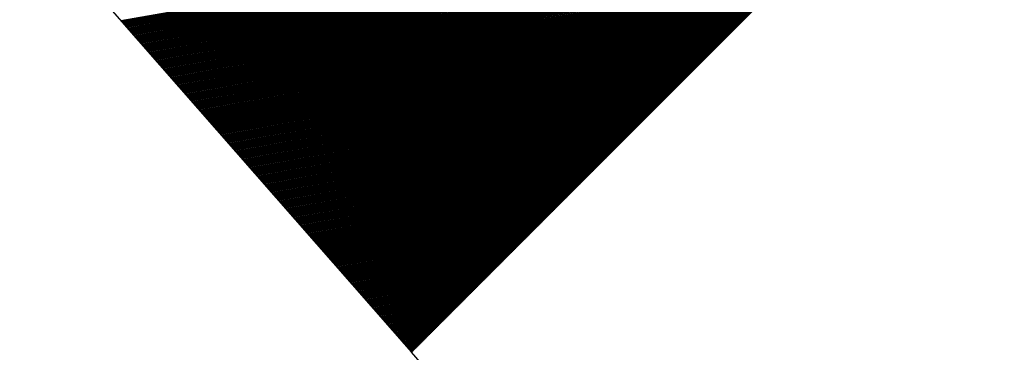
# Model space of a CAD drawing. Header units: metres. Extents: x 4434121 to 4434823, y 5475248 to 5475614.
# Tile 98 of 153: x 4434324.219 to 4434324.966, y 5475490.711 to 5475490.964. Entities that reach past the tile are written whole.
import ezdxf

# ---------------------------------------------------------------- set-up
doc = ezdxf.new("R2010")
doc.units = ezdxf.units.M
doc.layers.add('GTU_Bestand', color=253, linetype='Continuous')

msp = doc.modelspace()

# ---------------------------------------------------------------- linework, layer by layer
at = {"layer": 'GTU_Bestand'}
msp.add_line((4434325.69701, 5475491.8932), (4434324.51654, 5475490.71142), dxfattribs=at)
at = {"layer": 'GTU_Bestand', "linetype": 'Continuous', "lineweight": 30}
for p, q in [((4434324.29575, 5475490.96333), (4434324.87007, 5475491.06534)), ((4434324.29621, 5475490.96281), (4434324.86933, 5475491.0646)), ((4434324.29667, 5475490.96228), (4434324.86859, 5475491.06386)), ((4434324.29713, 5475490.96175), (4434324.86785, 5475491.06312)), ((4434324.29759, 5475490.96123), (4434324.86711, 5475491.06238)), ((4434324.29806, 5475490.9607), (4434324.86637, 5475491.06164)), ((4434324.29852, 5475490.96017), (4434324.86563, 5475491.0609)), ((4434324.29898, 5475490.95964), (4434324.86489, 5475491.06016)), ((4434324.29944, 5475490.95912), (4434324.86415, 5475491.05941)), ((4434324.29991, 5475490.95859), (4434324.86341, 5475491.05867)), ((4434324.30037, 5475490.95806), (4434324.86267, 5475491.05793)), ((4434324.30083, 5475490.95753), (4434324.86193, 5475491.05719)), ((4434324.30129, 5475490.95701), (4434324.86119, 5475491.05645)), ((4434324.30175, 5475490.95648), (4434324.86045, 5475491.05571)), ((4434324.30222, 5475490.95595), (4434324.85971, 5475491.05497)), ((4434324.30268, 5475490.95542), (4434324.85897, 5475491.05423)), ((4434324.30314, 5475490.9549), (4434324.85823, 5475491.05349)), ((4434324.3036, 5475490.95437), (4434324.85749, 5475491.05275)), ((4434324.30407, 5475490.95384), (4434324.85675, 5475491.05201)), ((4434324.30453, 5475490.95332), (4434324.85601, 5475491.05127)), ((4434324.30499, 5475490.95279), (4434324.85527, 5475491.05052)), ((4434324.30545, 5475490.95226), (4434324.85453, 5475491.04978)), ((4434324.30591, 5475490.95173), (4434324.85379, 5475491.04904)), ((4434324.30638, 5475490.95121), (4434324.85305, 5475491.0483)), ((4434324.30684, 5475490.95068), (4434324.85231, 5475491.04756)), ((4434324.3073, 5475490.95015), (4434324.85157, 5475491.04682)), ((4434324.30776, 5475490.94962), (4434324.85083, 5475491.04608)), ((4434324.30822, 5475490.9491), (4434324.85009, 5475491.04534)), ((4434324.30869, 5475490.94857), (4434324.84935, 5475491.0446)), ((4434324.30915, 5475490.94804), (4434324.84861, 5475491.04386)), ((4434324.30961, 5475490.94752), (4434324.84787, 5475491.04312)), ((4434324.31007, 5475490.94699), (4434324.84713, 5475491.04238)), ((4434324.31054, 5475490.94646), (4434324.84639, 5475491.04164)), ((4434324.311, 5475490.94593), (4434324.84565, 5475491.04089)), ((4434324.31146, 5475490.94541), (4434324.84491, 5475491.04015)), ((4434324.31192, 5475490.94488), (4434324.84417, 5475491.03941)), ((4434324.31238, 5475490.94435), (4434324.84343, 5475491.03867)), ((4434324.31285, 5475490.94382), (4434324.84269, 5475491.03793)), ((4434324.31331, 5475490.9433), (4434324.84195, 5475491.03719)), ((4434324.31377, 5475490.94277), (4434324.84121, 5475491.03645)), ((4434324.31423, 5475490.94224), (4434324.84047, 5475491.03571)), ((4434324.31469, 5475490.94171), (4434324.83973, 5475491.03497)), ((4434324.31516, 5475490.94119), (4434324.83899, 5475491.03423)), ((4434324.31562, 5475490.94066), (4434324.83825, 5475491.03349)), ((4434324.31608, 5475490.94013), (4434324.83751, 5475491.03275)), ((4434324.31654, 5475490.93961), (4434324.83677, 5475491.032)), ((4434324.31701, 5475490.93908), (4434324.83603, 5475491.03126)), ((4434324.31747, 5475490.93855), (4434324.83529, 5475491.03052)), ((4434324.31793, 5475490.93802), (4434324.83455, 5475491.02978)), ((4434324.31839, 5475490.9375), (4434324.83381, 5475491.02904)), ((4434324.31885, 5475490.93697), (4434324.83307, 5475491.0283)), ((4434324.31932, 5475490.93644), (4434324.83233, 5475491.02756)), ((4434324.31978, 5475490.93591), (4434324.83159, 5475491.02682)), ((4434324.32024, 5475490.93539), (4434324.83085, 5475491.02608)), ((4434324.3207, 5475490.93486), (4434324.83011, 5475491.02534)), ((4434324.32116, 5475490.93433), (4434324.82937, 5475491.0246)), ((4434324.32163, 5475490.93381), (4434324.82863, 5475491.02386)), ((4434324.32209, 5475490.93328), (4434324.82789, 5475491.02311)), ((4434324.32255, 5475490.93275), (4434324.82715, 5475491.02237)), ((4434324.32301, 5475490.93222), (4434324.82641, 5475491.02163)), ((4434324.32348, 5475490.9317), (4434324.82567, 5475491.02089)), ((4434324.32394, 5475490.93117), (4434324.82493, 5475491.02015)), ((4434324.3244, 5475490.93064), (4434324.82419, 5475491.01941)), ((4434324.32486, 5475490.93011), (4434324.82345, 5475491.01867)), ((4434324.32532, 5475490.92959), (4434324.82271, 5475491.01793)), ((4434324.32579, 5475490.92906), (4434324.82197, 5475491.01719)), ((4434324.32625, 5475490.92853), (4434324.82123, 5475491.01645)), ((4434324.32671, 5475490.928), (4434324.82049, 5475491.01571)), ((4434324.32717, 5475490.92748), (4434324.81975, 5475491.01497)), ((4434324.32763, 5475490.92695), (4434324.81901, 5475491.01422)), ((4434324.3281, 5475490.92642), (4434324.81827, 5475491.01348)), ((4434324.32856, 5475490.9259), (4434324.81753, 5475491.01274)), ((4434324.32902, 5475490.92537), (4434324.81679, 5475491.012)), ((4434324.32948, 5475490.92484), (4434324.81605, 5475491.01126)), ((4434324.32995, 5475490.92431), (4434324.81531, 5475491.01052)), ((4434324.33041, 5475490.92379), (4434324.81457, 5475491.00978)), ((4434324.33087, 5475490.92326), (4434324.81383, 5475491.00904)), ((4434324.33133, 5475490.92273), (4434324.81309, 5475491.0083)), ((4434324.33179, 5475490.9222), (4434324.81235, 5475491.00756)), ((4434324.33226, 5475490.92168), (4434324.81161, 5475491.00682)), ((4434324.33272, 5475490.92115), (4434324.81087, 5475491.00608)), ((4434324.33318, 5475490.92062), (4434324.81013, 5475491.00533)), ((4434324.33364, 5475490.9201), (4434324.80939, 5475491.00459)), ((4434324.33411, 5475490.91957), (4434324.80865, 5475491.00385)), ((4434324.33457, 5475490.91904), (4434324.80791, 5475491.00311)), ((4434324.33503, 5475490.91851), (4434324.80717, 5475491.00237)), ((4434324.33549, 5475490.91799), (4434324.80643, 5475491.00163)), ((4434324.33595, 5475490.91746), (4434324.80569, 5475491.00089)), ((4434324.33642, 5475490.91693), (4434324.80495, 5475491.00015)), ((4434324.33688, 5475490.9164), (4434324.80421, 5475490.99941)), ((4434324.33734, 5475490.91588), (4434324.80347, 5475490.99867)), ((4434324.3378, 5475490.91535), (4434324.80273, 5475490.99793)), ((4434324.33826, 5475490.91482), (4434324.80199, 5475490.99719)), ((4434324.33873, 5475490.91429), (4434324.80125, 5475490.99644)), ((4434324.33919, 5475490.91377), (4434324.80051, 5475490.9957)), ((4434324.33965, 5475490.91324), (4434324.79977, 5475490.99496)), ((4434324.34011, 5475490.91271), (4434324.79903, 5475490.99422)), ((4434324.34058, 5475490.91219), (4434324.79829, 5475490.99348)), ((4434324.34104, 5475490.91166), (4434324.79755, 5475490.99274)), ((4434324.3415, 5475490.91113), (4434324.79681, 5475490.992)), ((4434324.34196, 5475490.9106), (4434324.79607, 5475490.99126)), ((4434324.34242, 5475490.91008), (4434324.79533, 5475490.99052)), ((4434324.34289, 5475490.90955), (4434324.79459, 5475490.98978)), ((4434324.34335, 5475490.90902), (4434324.79385, 5475490.98904)), ((4434324.34381, 5475490.90849), (4434324.79311, 5475490.9883)), ((4434324.34427, 5475490.90797), (4434324.79237, 5475490.98755)), ((4434324.34473, 5475490.90744), (4434324.79163, 5475490.98681)), ((4434324.3452, 5475490.90691), (4434324.79089, 5475490.98607)), ((4434324.34566, 5475490.90639), (4434324.79015, 5475490.98533)), ((4434324.34612, 5475490.90586), (4434324.78941, 5475490.98459)), ((4434324.34658, 5475490.90533), (4434324.78867, 5475490.98385)), ((4434324.34705, 5475490.9048), (4434324.78793, 5475490.98311)), ((4434324.34751, 5475490.90428), (4434324.78719, 5475490.98237)), ((4434324.34797, 5475490.90375), (4434324.78645, 5475490.98163)), ((4434324.34843, 5475490.90322), (4434324.78571, 5475490.98089)), ((4434324.34889, 5475490.90269), (4434324.78497, 5475490.98015)), ((4434324.34936, 5475490.90217), (4434324.78423, 5475490.97941)), ((4434324.34982, 5475490.90164), (4434324.78349, 5475490.97867)), ((4434324.35028, 5475490.90111), (4434324.78275, 5475490.97792)), ((4434324.35074, 5475490.90058), (4434324.78201, 5475490.97718)), ((4434324.3512, 5475490.90006), (4434324.78127, 5475490.97644)), ((4434324.35167, 5475490.89953), (4434324.78053, 5475490.9757)), ((4434324.35213, 5475490.899), (4434324.77979, 5475490.97496)), ((4434324.35259, 5475490.89848), (4434324.77905, 5475490.97422)), ((4434324.35305, 5475490.89795), (4434324.77831, 5475490.97348)), ((4434324.35352, 5475490.89742), (4434324.77757, 5475490.97274)), ((4434324.35398, 5475490.89689), (4434324.77683, 5475490.972)), ((4434324.35444, 5475490.89637), (4434324.77609, 5475490.97126)), ((4434324.3549, 5475490.89584), (4434324.77535, 5475490.97052)), ((4434324.35536, 5475490.89531), (4434324.77461, 5475490.96978)), ((4434324.35583, 5475490.89478), (4434324.77387, 5475490.96903)), ((4434324.35629, 5475490.89426), (4434324.77313, 5475490.96829)), ((4434324.35675, 5475490.89373), (4434324.77239, 5475490.96755)), ((4434324.35721, 5475490.8932), (4434324.77165, 5475490.96681)), ((4434324.35768, 5475490.89268), (4434324.77091, 5475490.96607)), ((4434324.35814, 5475490.89215), (4434324.77017, 5475490.96533)), ((4434324.3586, 5475490.89162), (4434324.76943, 5475490.96459)), ((4434324.35906, 5475490.89109), (4434324.76869, 5475490.96385)), ((4434324.35952, 5475490.89057), (4434324.76795, 5475490.96311)), ((4434324.35999, 5475490.89004), (4434324.76721, 5475490.96237)), ((4434324.36045, 5475490.88951), (4434324.76647, 5475490.96163)), ((4434324.36091, 5475490.88898), (4434324.76573, 5475490.96089)), ((4434324.36137, 5475490.88846), (4434324.76499, 5475490.96014)), ((4434324.36183, 5475490.88793), (4434324.76425, 5475490.9594)), ((4434324.3623, 5475490.8874), (4434324.76351, 5475490.95866)), ((4434324.36276, 5475490.88688), (4434324.76277, 5475490.95792)), ((4434324.36322, 5475490.88635), (4434324.76203, 5475490.95718)), ((4434324.36368, 5475490.88582), (4434324.76129, 5475490.95644)), ((4434324.36415, 5475490.88529), (4434324.76055, 5475490.9557)), ((4434324.36461, 5475490.88477), (4434324.75981, 5475490.95496)), ((4434324.36507, 5475490.88424), (4434324.75907, 5475490.95422)), ((4434324.36553, 5475490.88371), (4434324.75833, 5475490.95348)), ((4434324.36599, 5475490.88318), (4434324.75759, 5475490.95274)), ((4434324.36646, 5475490.88266), (4434324.75685, 5475490.952)), ((4434324.36692, 5475490.88213), (4434324.75611, 5475490.95125)), ((4434324.36738, 5475490.8816), (4434324.75537, 5475490.95051)), ((4434324.36784, 5475490.88107), (4434324.75463, 5475490.94977)), ((4434324.3683, 5475490.88055), (4434324.75389, 5475490.94903)), ((4434324.36877, 5475490.88002), (4434324.75315, 5475490.94829)), ((4434324.36923, 5475490.87949), (4434324.75241, 5475490.94755)), ((4434324.36969, 5475490.87897), (4434324.75167, 5475490.94681)), ((4434324.37015, 5475490.87844), (4434324.75093, 5475490.94607)), ((4434324.37062, 5475490.87791), (4434324.75019, 5475490.94533)), ((4434324.37108, 5475490.87738), (4434324.74945, 5475490.94459)), ((4434324.37154, 5475490.87686), (4434324.74871, 5475490.94385)), ((4434324.372, 5475490.87633), (4434324.74797, 5475490.94311)), ((4434324.37246, 5475490.8758), (4434324.74723, 5475490.94236)), ((4434324.37293, 5475490.87527), (4434324.74649, 5475490.94162)), ((4434324.37339, 5475490.87475), (4434324.74575, 5475490.94088)), ((4434324.37385, 5475490.87422), (4434324.74501, 5475490.94014)), ((4434324.37431, 5475490.87369), (4434324.74427, 5475490.9394)), ((4434324.37477, 5475490.87317), (4434324.74353, 5475490.93866)), ((4434324.37524, 5475490.87264), (4434324.74279, 5475490.93792)), ((4434324.3757, 5475490.87211), (4434324.74205, 5475490.93718)), ((4434324.37616, 5475490.87158), (4434324.74131, 5475490.93644)), ((4434324.37662, 5475490.87106), (4434324.74057, 5475490.9357)), ((4434324.37709, 5475490.87053), (4434324.73983, 5475490.93496)), ((4434324.37755, 5475490.87), (4434324.73909, 5475490.93422)), ((4434324.37801, 5475490.86947), (4434324.73835, 5475490.93347)), ((4434324.37847, 5475490.86895), (4434324.73761, 5475490.93273)), ((4434324.37893, 5475490.86842), (4434324.73687, 5475490.93199)), ((4434324.3794, 5475490.86789), (4434324.73613, 5475490.93125)), ((4434324.37986, 5475490.86736), (4434324.73539, 5475490.93051)), ((4434324.38032, 5475490.86684), (4434324.73465, 5475490.92977)), ((4434324.38078, 5475490.86631), (4434324.73391, 5475490.92903)), ((4434324.38125, 5475490.86578), (4434324.73317, 5475490.92829)), ((4434324.38171, 5475490.86526), (4434324.73243, 5475490.92755)), ((4434324.38217, 5475490.86473), (4434324.73169, 5475490.92681)), ((4434324.38263, 5475490.8642), (4434324.73095, 5475490.92607)), ((4434324.38309, 5475490.86367), (4434324.73021, 5475490.92533)), ((4434324.38356, 5475490.86315), (4434324.72947, 5475490.92458)), ((4434324.38402, 5475490.86262), (4434324.72873, 5475490.92384)), ((4434324.38448, 5475490.86209), (4434324.72799, 5475490.9231)), ((4434324.38494, 5475490.86156), (4434324.72725, 5475490.92236)), ((4434324.3854, 5475490.86104), (4434324.72651, 5475490.92162)), ((4434324.38587, 5475490.86051), (4434324.72577, 5475490.92088)), ((4434324.38633, 5475490.85998), (4434324.72503, 5475490.92014)), ((4434324.38679, 5475490.85946), (4434324.72429, 5475490.9194)), ((4434324.38725, 5475490.85893), (4434324.72355, 5475490.91866)), ((4434324.38772, 5475490.8584), (4434324.72281, 5475490.91792)), ((4434324.38818, 5475490.85787), (4434324.72207, 5475490.91718)), ((4434324.38864, 5475490.85735), (4434324.72133, 5475490.91644)), ((4434324.3891, 5475490.85682), (4434324.72059, 5475490.91569)), ((4434324.38956, 5475490.85629), (4434324.71985, 5475490.91495)), ((4434324.39003, 5475490.85576), (4434324.71911, 5475490.91421)), ((4434324.39049, 5475490.85524), (4434324.71837, 5475490.91347)), ((4434324.39095, 5475490.85471), (4434324.71763, 5475490.91273)), ((4434324.39141, 5475490.85418), (4434324.71689, 5475490.91199)), ((4434324.39187, 5475490.85365), (4434324.71615, 5475490.91125)), ((4434324.39234, 5475490.85313), (4434324.71541, 5475490.91051)), ((4434324.3928, 5475490.8526), (4434324.71467, 5475490.90977)), ((4434324.39326, 5475490.85207), (4434324.71393, 5475490.90903)), ((4434324.39372, 5475490.85155), (4434324.71319, 5475490.90829)), ((4434324.39419, 5475490.85102), (4434324.71245, 5475490.90755)), ((4434324.39465, 5475490.85049), (4434324.71171, 5475490.90681)), ((4434324.39511, 5475490.84996), (4434324.71097, 5475490.90606)), ((4434324.39557, 5475490.84944), (4434324.71023, 5475490.90532)), ((4434324.39603, 5475490.84891), (4434324.70949, 5475490.90458)), ((4434324.3965, 5475490.84838), (4434324.70875, 5475490.90384)), ((4434324.39696, 5475490.84785), (4434324.70801, 5475490.9031)), ((4434324.39742, 5475490.84733), (4434324.70727, 5475490.90236)), ((4434324.39788, 5475490.8468), (4434324.70653, 5475490.90162)), ((4434324.39834, 5475490.84627), (4434324.70579, 5475490.90088)), ((4434324.39881, 5475490.84575), (4434324.70505, 5475490.90014)), ((4434324.39927, 5475490.84522), (4434324.70431, 5475490.8994)), ((4434324.39973, 5475490.84469), (4434324.70357, 5475490.89866)), ((4434324.40019, 5475490.84416), (4434324.70283, 5475490.89792)), ((4434324.40066, 5475490.84364), (4434324.70209, 5475490.89717)), ((4434324.40112, 5475490.84311), (4434324.70135, 5475490.89643)), ((4434324.40158, 5475490.84258), (4434324.70061, 5475490.89569)), ((4434324.40204, 5475490.84205), (4434324.69987, 5475490.89495)), ((4434324.4025, 5475490.84153), (4434324.69913, 5475490.89421)), ((4434324.40297, 5475490.841), (4434324.69839, 5475490.89347)), ((4434324.40343, 5475490.84047), (4434324.69765, 5475490.89273)), ((4434324.40389, 5475490.83994), (4434324.69691, 5475490.89199)), ((4434324.40435, 5475490.83942), (4434324.69617, 5475490.89125)), ((4434324.40482, 5475490.83889), (4434324.69543, 5475490.89051)), ((4434324.40528, 5475490.83836), (4434324.69469, 5475490.88977)), ((4434324.40574, 5475490.83784), (4434324.69395, 5475490.88903)), ((4434324.4062, 5475490.83731), (4434324.69321, 5475490.88828)), ((4434324.40666, 5475490.83678), (4434324.69247, 5475490.88754)), ((4434324.40713, 5475490.83625), (4434324.69173, 5475490.8868)), ((4434324.40759, 5475490.83573), (4434324.69099, 5475490.88606)), ((4434324.40805, 5475490.8352), (4434324.69025, 5475490.88532)), ((4434324.40851, 5475490.83467), (4434324.68951, 5475490.88458)), ((4434324.40897, 5475490.83414), (4434324.68877, 5475490.88384)), ((4434324.40944, 5475490.83362), (4434324.68803, 5475490.8831)), ((4434324.4099, 5475490.83309), (4434324.68729, 5475490.88236)), ((4434324.41036, 5475490.83256), (4434324.68655, 5475490.88162)), ((4434324.41082, 5475490.83204), (4434324.68581, 5475490.88088)), ((4434324.41129, 5475490.83151), (4434324.68507, 5475490.88014)), ((4434324.41175, 5475490.83098), (4434324.68433, 5475490.87939)), ((4434324.41221, 5475490.83045), (4434324.68359, 5475490.87865)), ((4434324.41267, 5475490.82993), (4434324.68285, 5475490.87791)), ((4434324.41313, 5475490.8294), (4434324.68211, 5475490.87717)), ((4434324.4136, 5475490.82887), (4434324.68137, 5475490.87643)), ((4434324.41406, 5475490.82834), (4434324.68063, 5475490.87569)), ((4434324.41452, 5475490.82782), (4434324.67989, 5475490.87495)), ((4434324.41498, 5475490.82729), (4434324.67915, 5475490.87421)), ((4434324.41544, 5475490.82676), (4434324.67841, 5475490.87347)), ((4434324.41591, 5475490.82623), (4434324.67767, 5475490.87273)), ((4434324.41637, 5475490.82571), (4434324.67693, 5475490.87199)), ((4434324.41683, 5475490.82518), (4434324.67619, 5475490.87125)), ((4434324.41729, 5475490.82465), (4434324.67545, 5475490.8705)), ((4434324.41776, 5475490.82413), (4434324.67471, 5475490.86976)), ((4434324.41822, 5475490.8236), (4434324.67397, 5475490.86902)), ((4434324.41868, 5475490.82307), (4434324.67323, 5475490.86828)), ((4434324.41914, 5475490.82254), (4434324.67249, 5475490.86754)), ((4434324.4196, 5475490.82202), (4434324.67175, 5475490.8668)), ((4434324.42007, 5475490.82149), (4434324.67101, 5475490.86606)), ((4434324.42053, 5475490.82096), (4434324.67027, 5475490.86532)), ((4434324.42099, 5475490.82043), (4434324.66953, 5475490.86458)), ((4434324.42145, 5475490.81991), (4434324.66879, 5475490.86384)), ((4434324.42191, 5475490.81938), (4434324.66805, 5475490.8631)), ((4434324.42238, 5475490.81885), (4434324.66731, 5475490.86236)), ((4434324.42284, 5475490.81833), (4434324.66657, 5475490.86161)), ((4434324.4233, 5475490.8178), (4434324.66583, 5475490.86087)), ((4434324.42376, 5475490.81727), (4434324.66509, 5475490.86013)), ((4434324.42423, 5475490.81674), (4434324.66435, 5475490.85939)), ((4434324.42469, 5475490.81622), (4434324.66361, 5475490.85865)), ((4434324.42515, 5475490.81569), (4434324.66287, 5475490.85791)), ((4434324.42561, 5475490.81516), (4434324.66213, 5475490.85717)), ((4434324.42607, 5475490.81463), (4434324.66139, 5475490.85643)), ((4434324.42654, 5475490.81411), (4434324.66065, 5475490.85569)), ((4434324.427, 5475490.81358), (4434324.65991, 5475490.85495)), ((4434324.42746, 5475490.81305), (4434324.65917, 5475490.85421)), ((4434324.42792, 5475490.81252), (4434324.65843, 5475490.85347)), ((4434324.42838, 5475490.812), (4434324.65769, 5475490.85272)), ((4434324.42885, 5475490.81147), (4434324.65695, 5475490.85198)), ((4434324.42931, 5475490.81094), (4434324.65621, 5475490.85124)), ((4434324.42977, 5475490.81042), (4434324.65547, 5475490.8505)), ((4434324.43023, 5475490.80989), (4434324.65473, 5475490.84976)), ((4434324.4307, 5475490.80936), (4434324.65399, 5475490.84902)), ((4434324.43116, 5475490.80883), (4434324.65325, 5475490.84828)), ((4434324.43162, 5475490.80831), (4434324.65251, 5475490.84754)), ((4434324.43208, 5475490.80778), (4434324.65177, 5475490.8468)), ((4434324.43254, 5475490.80725), (4434324.65103, 5475490.84606)), ((4434324.43301, 5475490.80672), (4434324.65029, 5475490.84532)), ((4434324.43347, 5475490.8062), (4434324.64955, 5475490.84458)), ((4434324.43393, 5475490.80567), (4434324.64881, 5475490.84383)), ((4434324.43439, 5475490.80514), (4434324.64807, 5475490.84309)), ((4434324.43486, 5475490.80462), (4434324.64733, 5475490.84235)), ((4434324.43532, 5475490.80409), (4434324.64659, 5475490.84161)), ((4434324.43578, 5475490.80356), (4434324.64585, 5475490.84087)), ((4434324.43624, 5475490.80303), (4434324.64511, 5475490.84013)), ((4434324.4367, 5475490.80251), (4434324.64437, 5475490.83939)), ((4434324.43717, 5475490.80198), (4434324.64363, 5475490.83865)), ((4434324.43763, 5475490.80145), (4434324.64289, 5475490.83791)), ((4434324.43809, 5475490.80092), (4434324.64215, 5475490.83717)), ((4434324.43855, 5475490.8004), (4434324.64141, 5475490.83643)), ((4434324.43901, 5475490.79987), (4434324.64067, 5475490.83569)), ((4434324.43948, 5475490.79934), (4434324.63993, 5475490.83495)), ((4434324.43994, 5475490.79881), (4434324.63919, 5475490.8342)), ((4434324.4404, 5475490.79829), (4434324.63845, 5475490.83346)), ((4434324.44086, 5475490.79776), (4434324.63771, 5475490.83272)), ((4434324.44133, 5475490.79723), (4434324.63697, 5475490.83198)), ((4434324.44179, 5475490.79671), (4434324.63623, 5475490.83124)), ((4434324.44225, 5475490.79618), (4434324.63549, 5475490.8305)), ((4434324.44271, 5475490.79565), (4434324.63475, 5475490.82976)), ((4434324.44317, 5475490.79512), (4434324.63401, 5475490.82902)), ((4434324.44364, 5475490.7946), (4434324.63327, 5475490.82828)), ((4434324.4441, 5475490.79407), (4434324.63253, 5475490.82754)), ((4434324.44456, 5475490.79354), (4434324.63179, 5475490.8268)), ((4434324.44502, 5475490.79301), (4434324.63105, 5475490.82606)), ((4434324.44548, 5475490.79249), (4434324.63031, 5475490.82531)), ((4434324.44595, 5475490.79196), (4434324.62957, 5475490.82457)), ((4434324.44641, 5475490.79143), (4434324.62883, 5475490.82383)), ((4434324.44687, 5475490.79091), (4434324.62809, 5475490.82309)), ((4434324.44733, 5475490.79038), (4434324.62735, 5475490.82235)), ((4434324.4478, 5475490.78985), (4434324.62661, 5475490.82161)), ((4434324.44826, 5475490.78932), (4434324.62587, 5475490.82087)), ((4434324.44872, 5475490.7888), (4434324.62513, 5475490.82013)), ((4434324.44918, 5475490.78827), (4434324.62439, 5475490.81939)), ((4434324.44964, 5475490.78774), (4434324.62365, 5475490.81865)), ((4434324.45011, 5475490.78721), (4434324.62291, 5475490.81791)), ((4434324.45057, 5475490.78669), (4434324.62217, 5475490.81717)), ((4434324.45103, 5475490.78616), (4434324.62143, 5475490.81642)), ((4434324.45149, 5475490.78563), (4434324.62069, 5475490.81568)), ((4434324.45195, 5475490.78511), (4434324.61995, 5475490.81494)), ((4434324.45242, 5475490.78458), (4434324.61921, 5475490.8142)), ((4434324.45288, 5475490.78405), (4434324.61847, 5475490.81346)), ((4434324.45334, 5475490.78352), (4434324.61773, 5475490.81272)), ((4434324.4538, 5475490.783), (4434324.61699, 5475490.81198)), ((4434324.45427, 5475490.78247), (4434324.61625, 5475490.81124)), ((4434324.45473, 5475490.78194), (4434324.61551, 5475490.8105)), ((4434324.45519, 5475490.78141), (4434324.61477, 5475490.80976)), ((4434324.45565, 5475490.78089), (4434324.61403, 5475490.80902)), ((4434324.45611, 5475490.78036), (4434324.61329, 5475490.80828)), ((4434324.45658, 5475490.77983), (4434324.61255, 5475490.80753)), ((4434324.45704, 5475490.7793), (4434324.61181, 5475490.80679)), ((4434324.4575, 5475490.77878), (4434324.61107, 5475490.80605)), ((4434324.45796, 5475490.77825), (4434324.61033, 5475490.80531)), ((4434324.45843, 5475490.77772), (4434324.60959, 5475490.80457)), ((4434324.45889, 5475490.7772), (4434324.60885, 5475490.80383)), ((4434324.45935, 5475490.77667), (4434324.60811, 5475490.80309)), ((4434324.45981, 5475490.77614), (4434324.60737, 5475490.80235)), ((4434324.46027, 5475490.77561), (4434324.60663, 5475490.80161)), ((4434324.46074, 5475490.77509), (4434324.60589, 5475490.80087)), ((4434324.4612, 5475490.77456), (4434324.60515, 5475490.80013)), ((4434324.46166, 5475490.77403), (4434324.60441, 5475490.79939)), ((4434324.46212, 5475490.7735), (4434324.60367, 5475490.79864)), ((4434324.46258, 5475490.77298), (4434324.60293, 5475490.7979)), ((4434324.46305, 5475490.77245), (4434324.60219, 5475490.79716)), ((4434324.46351, 5475490.77192), (4434324.60145, 5475490.79642)), ((4434324.46397, 5475490.7714), (4434324.60071, 5475490.79568)), ((4434324.46443, 5475490.77087), (4434324.59997, 5475490.79494)), ((4434324.4649, 5475490.77034), (4434324.59923, 5475490.7942)), ((4434324.46536, 5475490.76981), (4434324.59849, 5475490.79346)), ((4434324.46582, 5475490.76929), (4434324.59775, 5475490.79272)), ((4434324.46628, 5475490.76876), (4434324.59701, 5475490.79198)), ((4434324.46674, 5475490.76823), (4434324.59627, 5475490.79124)), ((4434324.46721, 5475490.7677), (4434324.59553, 5475490.7905)), ((4434324.46767, 5475490.76718), (4434324.59479, 5475490.78975)), ((4434324.46813, 5475490.76665), (4434324.59405, 5475490.78901)), ((4434324.46859, 5475490.76612), (4434324.59331, 5475490.78827)), ((4434324.46905, 5475490.76559), (4434324.59257, 5475490.78753)), ((4434324.46952, 5475490.76507), (4434324.59183, 5475490.78679)), ((4434324.46998, 5475490.76454), (4434324.59109, 5475490.78605)), ((4434324.47044, 5475490.76401), (4434324.59035, 5475490.78531)), ((4434324.4709, 5475490.76349), (4434324.58961, 5475490.78457)), ((4434324.47137, 5475490.76296), (4434324.58887, 5475490.78383)), ((4434324.47183, 5475490.76243), (4434324.58813, 5475490.78309)), ((4434324.47229, 5475490.7619), (4434324.58739, 5475490.78235)), ((4434324.47275, 5475490.76138), (4434324.58665, 5475490.78161)), ((4434324.47321, 5475490.76085), (4434324.58591, 5475490.78086)), ((4434324.47368, 5475490.76032), (4434324.58517, 5475490.78012)), ((4434324.47414, 5475490.75979), (4434324.58443, 5475490.77938)), ((4434324.4746, 5475490.75927), (4434324.58369, 5475490.77864)), ((4434324.47506, 5475490.75874), (4434324.58295, 5475490.7779)), ((4434324.47552, 5475490.75821), (4434324.58221, 5475490.77716)), ((4434324.47599, 5475490.75769), (4434324.58147, 5475490.77642)), ((4434324.47645, 5475490.75716), (4434324.58073, 5475490.77568)), ((4434324.47691, 5475490.75663), (4434324.57999, 5475490.77494)), ((4434324.47737, 5475490.7561), (4434324.57925, 5475490.7742)), ((4434324.47784, 5475490.75558), (4434324.57851, 5475490.77346)), ((4434324.4783, 5475490.75505), (4434324.57777, 5475490.77272)), ((4434324.47876, 5475490.75452), (4434324.57703, 5475490.77198)), ((4434324.47922, 5475490.75399), (4434324.57629, 5475490.77123)), ((4434324.47968, 5475490.75347), (4434324.57555, 5475490.77049)), ((4434324.48015, 5475490.75294), (4434324.57481, 5475490.76975)), ((4434324.48061, 5475490.75241), (4434324.57407, 5475490.76901)), ((4434324.48107, 5475490.75188), (4434324.57333, 5475490.76827)), ((4434324.48153, 5475490.75136), (4434324.57259, 5475490.76753)), ((4434324.482, 5475490.75083), (4434324.57185, 5475490.76679)), ((4434324.48246, 5475490.7503), (4434324.57111, 5475490.76605)), ((4434324.48292, 5475490.74978), (4434324.57037, 5475490.76531)), ((4434324.48338, 5475490.74925), (4434324.56963, 5475490.76457)), ((4434324.48384, 5475490.74872), (4434324.56889, 5475490.76383)), ((4434324.48431, 5475490.74819), (4434324.56815, 5475490.76309)), ((4434324.48477, 5475490.74767), (4434324.56741, 5475490.76234)), ((4434324.48523, 5475490.74714), (4434324.56667, 5475490.7616)), ((4434324.48569, 5475490.74661), (4434324.56593, 5475490.76086)), ((4434324.48615, 5475490.74608), (4434324.56519, 5475490.76012)), ((4434324.48662, 5475490.74556), (4434324.56445, 5475490.75938)), ((4434324.48708, 5475490.74503), (4434324.56371, 5475490.75864)), ((4434324.48754, 5475490.7445), (4434324.56297, 5475490.7579)), ((4434324.488, 5475490.74398), (4434324.56223, 5475490.75716)), ((4434324.48847, 5475490.74345), (4434324.56149, 5475490.75642)), ((4434324.48893, 5475490.74292), (4434324.56075, 5475490.75568)), ((4434324.48939, 5475490.74239), (4434324.56001, 5475490.75494)), ((4434324.48985, 5475490.74187), (4434324.55927, 5475490.7542)), ((4434324.49031, 5475490.74134), (4434324.55853, 5475490.75345)), ((4434324.49078, 5475490.74081), (4434324.55779, 5475490.75271)), ((4434324.49124, 5475490.74028), (4434324.55705, 5475490.75197)), ((4434324.4917, 5475490.73976), (4434324.55631, 5475490.75123)), ((4434324.49216, 5475490.73923), (4434324.55557, 5475490.75049)), ((4434324.49262, 5475490.7387), (4434324.55483, 5475490.74975)), ((4434324.49309, 5475490.73817), (4434324.55409, 5475490.74901)), ((4434324.49355, 5475490.73765), (4434324.55335, 5475490.74827)), ((4434324.49401, 5475490.73712), (4434324.55261, 5475490.74753)), ((4434324.49447, 5475490.73659), (4434324.55187, 5475490.74679)), ((4434324.49494, 5475490.73607), (4434324.55113, 5475490.74605)), ((4434324.4954, 5475490.73554), (4434324.55039, 5475490.74531)), ((4434324.49586, 5475490.73501), (4434324.54965, 5475490.74456)), ((4434324.49632, 5475490.73448), (4434324.54891, 5475490.74382)), ((4434324.49678, 5475490.73396), (4434324.54817, 5475490.74308)), ((4434324.49725, 5475490.73343), (4434324.54743, 5475490.74234)), ((4434324.49771, 5475490.7329), (4434324.54669, 5475490.7416)), ((4434324.49817, 5475490.73237), (4434324.54595, 5475490.74086)), ((4434324.49863, 5475490.73185), (4434324.54521, 5475490.74012)), ((4434324.49909, 5475490.73132), (4434324.54447, 5475490.73938)), ((4434324.49956, 5475490.73079), (4434324.54373, 5475490.73864)), ((4434324.50002, 5475490.73027), (4434324.54299, 5475490.7379)), ((4434324.50048, 5475490.72974), (4434324.54225, 5475490.73716)), ((4434324.50094, 5475490.72921), (4434324.54151, 5475490.73642)), ((4434324.50141, 5475490.72868), (4434324.54077, 5475490.73567)), ((4434324.50187, 5475490.72816), (4434324.54003, 5475490.73493)), ((4434324.50233, 5475490.72763), (4434324.53929, 5475490.73419)), ((4434324.50279, 5475490.7271), (4434324.53855, 5475490.73345)), ((4434324.50325, 5475490.72657), (4434324.53781, 5475490.73271)), ((4434324.50372, 5475490.72605), (4434324.53707, 5475490.73197)), ((4434324.50418, 5475490.72552), (4434324.53633, 5475490.73123)), ((4434324.50464, 5475490.72499), (4434324.53559, 5475490.73049)), ((4434324.5051, 5475490.72446), (4434324.53485, 5475490.72975)), ((4434324.50556, 5475490.72394), (4434324.53411, 5475490.72901)), ((4434324.50603, 5475490.72341), (4434324.53337, 5475490.72827)), ((4434324.50649, 5475490.72288), (4434324.53263, 5475490.72753)), ((4434324.50695, 5475490.72236), (4434324.53189, 5475490.72678)), ((4434324.50741, 5475490.72183), (4434324.53115, 5475490.72604)), ((4434324.50788, 5475490.7213), (4434324.53041, 5475490.7253)), ((4434324.50834, 5475490.72077), (4434324.52967, 5475490.72456)), ((4434324.5088, 5475490.72025), (4434324.52893, 5475490.72382)), ((4434324.50926, 5475490.71972), (4434324.52819, 5475490.72308)), ((4434324.50972, 5475490.71919), (4434324.52745, 5475490.72234)), ((4434324.51019, 5475490.71866), (4434324.52671, 5475490.7216)), ((4434324.51065, 5475490.71814), (4434324.52597, 5475490.72086)), ((4434324.51111, 5475490.71761), (4434324.52523, 5475490.72012)), ((4434324.51157, 5475490.71708), (4434324.52449, 5475490.71938)), ((4434324.51204, 5475490.71656), (4434324.52375, 5475490.71864)), ((4434324.5125, 5475490.71603), (4434324.52301, 5475490.71789)), ((4434324.51296, 5475490.7155), (4434324.52227, 5475490.71715)), ((4434324.51342, 5475490.71497), (4434324.52153, 5475490.71641)), ((4434324.51388, 5475490.71445), (4434324.52079, 5475490.71567)), ((4434324.51435, 5475490.71392), (4434324.52005, 5475490.71493)), ((4434324.51481, 5475490.71339), (4434324.51931, 5475490.71419)), ((4434324.51527, 5475490.71286), (4434324.51857, 5475490.71345)), ((4434324.51573, 5475490.71234), (4434324.51783, 5475490.71271)), ((4434324.51619, 5475490.71181), (4434324.51709, 5475490.71197))]:
    msp.add_line(p, q, dxfattribs=at)
at = {"layer": 'GTU_Bestand', "lineweight": 30, "flags": 128}
msp.add_lwpolyline([(4434316.63264, 5475499.70622), (4434324.51654, 5475490.71142), (4434325.69701, 5475491.8932), (4434316.69349, 5475499.76713)], dxfattribs=at)
at = {"layer": 'GTU_Bestand', "lineweight": 30}
msp.add_arc((4434181.63284, 5475365.47465), 190, 34.0249489, 41.2343857, dxfattribs=at)

doc.saveas('drawing.dxf')
